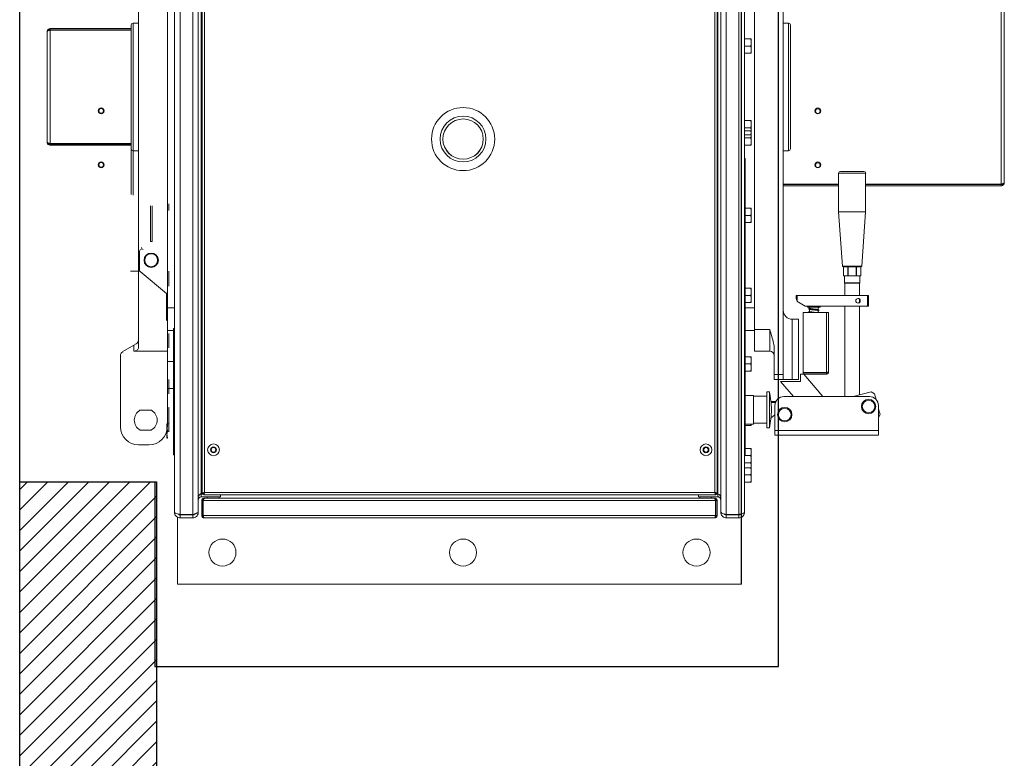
# Model space of a CAD drawing. Extents: x -13.5 to 60.2, y -0.1 to 41.9.
# Tile 43 of 57: x 22.2 to 23.3, y 20.9 to 21.7. Entities that reach past the tile are written whole.
import ezdxf

# ---------------------------------------------------------------- set-up
doc = ezdxf.new("R2010")
doc.units = 0
doc.header["$MEASUREMENT"] = 0
doc.layers.add('PAREDES', color=8, linetype='Continuous')

# ---------------------------------------------------------------- blocks, each defined once
blk = doc.blocks.new('LS-19')
for p, q in [((-133.1754, 58.0044), (-133.1754, 59.67)), ((-133.2159, 58.0947), (-133.2159, 59.1847)), ((-134.0068, 59.0725), (-134.0068, 58.2069)), ((-134.0068, 58.2069), (-133.8587, 58.2069)), ((-133.8587, 58.2069), (-133.8587, 58.0044)), ((-133.8587, 58.0044), (-133.1754, 58.0044))]:
    blk.add_line(p, q)
at = {"linetype": 'Continuous', "lineweight": 15}
for p, q in [((-133.8371, 58.1735), (-133.8371, 59.1059)), ((-133.831, 58.1709), (-133.831, 59.1085)), ((-133.8172, 58.1709), (-133.8172, 59.1085)), ((-133.8111, 58.1738), (-133.8111, 59.1056)), ((-133.2388, 59.1056), (-133.2388, 58.1738)), ((-133.2327, 59.1085), (-133.2327, 58.1709)), ((-133.2189, 59.1085), (-133.2189, 58.1709)), ((-133.2127, 59.1059), (-133.2127, 58.1735)), ((-133.8081, 58.1938), (-133.8081, 59.0856)), ((-133.2418, 59.0856), (-133.2418, 58.1938)), ((-133.8766, 58.3543), (-133.8766, 58.955)), ((-133.8067, 58.9268), (-133.8067, 58.1942)), ((-133.2426, 58.1942), (-133.2426, 58.9268)), ((-133.2019, 58.9294), (-133.2019, 58.3739)), ((-133.8042, 58.9259), (-133.8042, 58.1951)), ((-133.2451, 58.1951), (-133.2451, 58.9259)), ((-133.1703, 58.9251), (-133.1703, 58.3244)), ((-133.845, 58.35), (-133.845, 58.9055)), ((-132.9314, 58.7464), (-132.9314, 58.533)), ((-132.9281, 58.7447), (-132.9281, 58.5347)), ((-133.9734, 58.7036), (-133.9734, 58.7023)), ((-133.9734, 58.7036), (-133.8845, 58.7036)), ((-133.9734, 58.7023), (-133.8845, 58.7023)), ((-133.9734, 58.5775), (-133.9734, 58.7019)), ((-133.9734, 58.7019), (-133.8845, 58.7019)), ((-133.8845, 58.5219), (-133.8845, 58.7077)), ((-133.8766, 58.7097), (-133.8825, 58.7097)), ((-133.8825, 58.5209), (-133.8825, 58.7097)), ((-133.1644, 58.7097), (-133.1703, 58.7097)), ((-133.1644, 58.7097), (-133.1644, 58.5697)), ((-133.1624, 58.7077), (-133.1624, 58.5717)), ((-133.9766, 58.5791), (-133.9766, 58.7003)), ((-133.2127, 58.6923), (-133.206, 58.6923)), ((-133.2053, 58.6923), (-133.2053, 58.6883)), ((-133.2127, 58.6844), (-133.206, 58.6844)), ((-133.2053, 58.6883), (-133.2053, 58.6804)), ((-133.2053, 58.6804), (-133.2053, 58.6765)), ((-133.2127, 58.6765), (-133.206, 58.6765)), ((-133.2127, 58.6029), (-133.206, 58.6029)), ((-133.2127, 58.595), (-133.206, 58.595)), ((-133.2053, 58.6029), (-133.2053, 58.5989)), ((-133.2053, 58.5989), (-133.2053, 58.591)), ((-133.5461, 58.5826), (-133.5461, 58.5825)), ((-133.4959, 58.5825), (-133.4959, 58.5826)), ((-133.2127, 58.5917), (-133.206, 58.5917)), ((-133.2127, 58.5871), (-133.206, 58.5871)), ((-133.2127, 58.5838), (-133.206, 58.5838)), ((-133.2053, 58.5917), (-133.2053, 58.5878)), ((-133.2053, 58.591), (-133.2053, 58.5871)), ((-133.2053, 58.5878), (-133.2053, 58.5799)), ((-133.9734, 58.5775), (-133.8845, 58.5775)), ((-133.9734, 58.5758), (-133.9734, 58.5771)), ((-133.9734, 58.5771), (-133.8845, 58.5771)), ((-133.9734, 58.5758), (-133.8845, 58.5758)), ((-133.8845, 58.5717), (-133.8845, 58.5219)), ((-133.2127, 58.5759), (-133.206, 58.5759)), ((-133.2053, 58.5799), (-133.2053, 58.5759)), ((-133.8825, 58.5697), (-133.8766, 58.5697)), ((-133.8825, 58.5697), (-133.8825, 58.5209)), ((-133.2127, 58.5613), (-133.212, 58.5613)), ((-133.212, 58.5613), (-133.212, 58.2365)), ((-133.1703, 58.5697), (-133.1644, 58.5697)), ((-133.1096, 58.5451), (-133.1096, 58.5026)), ((-133.08, 58.5451), (-133.1096, 58.5451)), ((-133.1076, 58.547), (-133.0819, 58.547)), ((-133.08, 58.5026), (-133.08, 58.5451)), ((-133.1096, 58.533), (-133.1703, 58.533)), ((-133.1096, 58.5327), (-133.1703, 58.5327)), ((-133.1096, 58.5314), (-133.1703, 58.5314)), ((-132.9314, 58.533), (-133.08, 58.533)), ((-132.9314, 58.5327), (-133.08, 58.5327)), ((-132.9314, 58.5314), (-133.08, 58.5314)), ((-132.9314, 58.5314), (-132.9314, 58.5327)), ((-133.8636, 58.5093), (-133.8636, 58.4704)), ((-133.8617, 58.5093), (-133.8617, 58.4704)), ((-133.8617, 58.5093), (-133.8617, 58.4704)), ((-133.8434, 58.505), (-133.8434, 58.5116)), ((-133.212, 58.5067), (-133.206, 58.5067)), ((-133.2053, 58.5067), (-133.2053, 58.5028)), ((-133.8434, 58.5042), (-133.8434, 58.505)), ((-133.212, 58.4988), (-133.206, 58.4988)), ((-133.2053, 58.5028), (-133.2053, 58.4949)), ((-133.1096, 58.5026), (-133.1052, 58.4433)), ((-133.1096, 58.5026), (-133.08, 58.5026)), ((-133.0843, 58.4433), (-133.08, 58.5026)), ((-133.212, 58.4909), (-133.206, 58.4909)), ((-133.2053, 58.4949), (-133.2053, 58.4909)), ((-133.8617, 58.4704), (-133.8636, 58.4704)), ((-133.8755, 58.4388), (-133.8755, 58.4596)), ((-133.1052, 58.4433), (-133.0843, 58.4433)), ((-133.1042, 58.4424), (-133.0853, 58.4424)), ((-133.1041, 58.4424), (-133.1041, 58.4325)), ((-133.1041, 58.4424), (-133.1041, 58.4325)), ((-133.0996, 58.4424), (-133.0996, 58.4325)), ((-133.0993, 58.4424), (-133.0993, 58.4325)), ((-133.0902, 58.4424), (-133.0902, 58.4325)), ((-133.0899, 58.4424), (-133.0899, 58.4325)), ((-133.0854, 58.4325), (-133.0854, 58.4424)), ((-133.0854, 58.4424), (-133.0854, 58.4325)), ((-133.8753, 58.4379), (-133.8854, 58.4379)), ((-133.8459, 58.4132), (-133.8748, 58.4373)), ((-133.8432, 58.4376), (-133.8434, 58.4373)), ((-133.8434, 58.435), (-133.8434, 58.4373)), ((-133.8434, 58.4273), (-133.8434, 58.435)), ((-133.1041, 58.4325), (-133.1028, 58.4325)), ((-133.1032, 58.4325), (-133.1032, 58.4251)), ((-133.101, 58.4325), (-133.1028, 58.4325)), ((-133.101, 58.4325), (-133.0996, 58.4325)), ((-133.0993, 58.4325), (-133.0996, 58.4325)), ((-133.0993, 58.4325), (-133.0966, 58.4325)), ((-133.093, 58.4325), (-133.0966, 58.4325)), ((-133.093, 58.4325), (-133.0902, 58.4325)), ((-133.0899, 58.4325), (-133.0902, 58.4325)), ((-133.0899, 58.4325), (-133.0886, 58.4325)), ((-133.0868, 58.4325), (-133.0886, 58.4325)), ((-133.0868, 58.4325), (-133.0854, 58.4325)), ((-133.0864, 58.4251), (-133.0864, 58.4325)), ((-133.8434, 58.4217), (-133.8434, 58.4273)), ((-133.8434, 58.4215), (-133.8434, 58.4217)), ((-133.8434, 58.4215), (-133.8432, 58.4212)), ((-133.1032, 58.4251), (-133.1027, 58.4246)), ((-133.1032, 58.4251), (-133.0864, 58.4251)), ((-133.1027, 58.4246), (-133.1027, 58.4112)), ((-133.0869, 58.4246), (-133.1027, 58.4246)), ((-133.0873, 58.4246), (-133.1027, 58.4246)), ((-133.0869, 58.4246), (-133.0873, 58.4246)), ((-133.0869, 58.4246), (-133.0864, 58.4251)), ((-133.0869, 58.4112), (-133.0869, 58.4246)), ((-133.8459, 58.3836), (-133.8459, 58.4132)), ((-133.212, 58.4191), (-133.206, 58.4191)), ((-133.212, 58.4112), (-133.206, 58.4112)), ((-133.2053, 58.4191), (-133.2053, 58.4152)), ((-133.2053, 58.4152), (-133.2053, 58.4073)), ((-133.156, 58.4079), (-133.156, 58.4112)), ((-133.156, 58.4112), (-133.155, 58.4112)), ((-133.156, 58.4112), (-133.156, 58.4079)), ((-133.156, 58.4112), (-133.156, 58.4112)), ((-133.155, 58.4112), (-133.155, 58.405)), ((-133.155, 58.4112), (-133.078, 58.4112)), ((-133.078, 58.3994), (-133.078, 58.4112)), ((-133.078, 58.4112), (-133.077, 58.4112)), ((-133.077, 58.4112), (-133.077, 58.3994)), ((-133.212, 58.4033), (-133.206, 58.4033)), ((-133.2053, 58.4073), (-133.2053, 58.4033)), ((-133.156, 58.4079), (-133.156, 58.4079)), ((-133.1535, 58.4037), (-133.1535, 58.4037)), ((-133.1535, 58.4037), (-133.1461, 58.3994)), ((-133.1535, 58.4037), (-133.1461, 58.3994)), ((-133.1461, 58.3994), (-133.078, 58.3994)), ((-133.1461, 58.3994), (-133.1461, 58.3994)), ((-133.1436, 58.3994), (-133.1436, 58.3984)), ((-133.1436, 58.3984), (-133.1367, 58.3984)), ((-133.1414, 58.3984), (-133.1414, 58.397)), ((-133.1367, 58.3984), (-133.1298, 58.3984)), ((-133.132, 58.3955), (-133.132, 58.3984)), ((-133.1298, 58.3984), (-133.1298, 58.3994)), ((-133.1027, 58.3994), (-133.1027, 58.3002)), ((-133.0869, 58.4033), (-133.0869, 58.4073)), ((-133.0869, 58.302), (-133.0869, 58.3994)), ((-133.0864, 58.4053), (-133.0862, 58.4064)), ((-133.0862, 58.4042), (-133.0864, 58.4053)), ((-133.0862, 58.4064), (-133.0862, 58.4065)), ((-133.0862, 58.4041), (-133.0862, 58.4042)), ((-133.077, 58.3994), (-133.078, 58.3994)), ((-133.8371, 58.3975), (-133.845, 58.3975)), ((-133.2019, 58.3975), (-133.212, 58.3975)), ((-133.1483, 58.3925), (-133.1229, 58.3925)), ((-133.1483, 58.3267), (-133.1483, 58.3925)), ((-133.1414, 58.396), (-133.1414, 58.3935)), ((-133.132, 58.3925), (-133.132, 58.3944)), ((-133.1229, 58.3267), (-133.1229, 58.3925)), ((-133.1229, 58.3925), (-133.1206, 58.3925)), ((-133.1206, 58.3925), (-133.1206, 58.3273)), ((-133.1604, 58.3851), (-133.1604, 58.3189)), ((-133.1535, 58.3851), (-133.1604, 58.3851)), ((-133.1535, 58.3851), (-133.1535, 58.3189)), ((-133.8383, 58.3727), (-133.845, 58.3727)), ((-133.8434, 58.3659), (-133.8434, 58.3694)), ((-133.8383, 58.2365), (-133.8383, 58.3747)), ((-133.8371, 58.3747), (-133.8383, 58.3747)), ((-133.2019, 58.3727), (-133.212, 58.3727)), ((-133.2019, 58.3739), (-133.1851, 58.3739)), ((-133.2019, 58.35), (-133.2019, 58.3739)), ((-133.1851, 58.35), (-133.1851, 58.3739)), ((-133.8939, 58.3495), (-133.8816, 58.3566)), ((-133.8816, 58.3566), (-133.8791, 58.358)), ((-133.8816, 58.35), (-133.8816, 58.3566)), ((-133.8434, 58.358), (-133.8434, 58.3659)), ((-133.8434, 58.3536), (-133.8434, 58.358)), ((-133.8964, 58.2671), (-133.8964, 58.3452)), ((-133.8807, 58.35), (-133.8816, 58.35)), ((-133.8807, 58.35), (-133.845, 58.35)), ((-133.845, 58.35), (-133.845, 58.2671)), ((-133.1851, 58.35), (-133.2019, 58.35)), ((-133.1802, 58.3522), (-133.1802, 58.3244)), ((-133.8383, 58.3387), (-133.845, 58.3387)), ((-133.212, 58.344), (-133.206, 58.344)), ((-133.212, 58.3361), (-133.206, 58.3361)), ((-133.2053, 58.344), (-133.2053, 58.34)), ((-133.2053, 58.34), (-133.2053, 58.3321)), ((-133.212, 58.3282), (-133.206, 58.3282)), ((-133.2053, 58.3321), (-133.2053, 58.3282)), ((-133.1802, 58.3244), (-133.1703, 58.3244)), ((-133.1802, 58.3189), (-133.1802, 58.3244)), ((-133.1703, 58.3244), (-133.1703, 58.3189)), ((-133.1515, 58.3248), (-133.1515, 58.3169)), ((-133.1477, 58.3248), (-133.1515, 58.3248)), ((-133.1483, 58.3267), (-133.1229, 58.3267)), ((-133.1229, 58.3263), (-133.1483, 58.3263)), ((-133.1483, 58.3263), (-133.1483, 58.325)), ((-133.1483, 58.325), (-133.1229, 58.325)), ((-133.127, 58.3002), (-133.1477, 58.3248)), ((-133.1229, 58.325), (-133.1229, 58.3263)), ((-133.8434, 58.314), (-133.8434, 58.3188)), ((-133.8434, 58.3062), (-133.8434, 58.314)), ((-133.1703, 58.3189), (-133.1802, 58.3189)), ((-133.1515, 58.3169), (-133.1733, 58.3169)), ((-133.1733, 58.3169), (-133.1592, 58.3002)), ((-133.1604, 58.3189), (-133.1703, 58.3189)), ((-133.1535, 58.3189), (-133.1604, 58.3189)), ((-133.845, 58.309), (-133.8383, 58.309)), ((-133.8434, 58.3062), (-133.8434, 58.3031)), ((-133.2029, 58.3016), (-133.212, 58.3016)), ((-133.2029, 58.27), (-133.2029, 58.3016)), ((-133.1853, 58.3056), (-133.1881, 58.3056)), ((-133.1881, 58.2661), (-133.1881, 58.3056)), ((-133.1853, 58.2661), (-133.1853, 58.3056)), ((-133.0935, 58.3002), (-133.0739, 58.3055)), ((-133.0703, 58.3034), (-133.0739, 58.3055)), ((-133.0703, 58.3034), (-133.0686, 58.2972)), ((-133.1881, 58.3007), (-133.2029, 58.3007)), ((-133.1836, 58.2949), (-133.1783, 58.2949)), ((-133.1788, 58.2939), (-133.1835, 58.2939)), ((-133.1696, 58.3002), (-133.0758, 58.3002)), ((-133.875, 58.2854), (-133.8625, 58.2854)), ((-133.8431, 58.2883), (-133.8434, 58.2878)), ((-133.8434, 58.2874), (-133.8434, 58.2878)), ((-133.8434, 58.2815), (-133.8434, 58.2874)), ((-133.8434, 58.274), (-133.8434, 58.2815)), ((-133.8431, 58.2883), (-133.8431, 58.2883)), ((-133.1836, 58.2768), (-133.1795, 58.2803)), ((-133.1795, 58.2904), (-133.1795, 58.2629)), ((-133.0659, 58.2904), (-133.0659, 58.2629)), ((-133.0659, 58.287), (-133.0642, 58.2805)), ((-133.0659, 58.2775), (-133.0642, 58.2805)), ((-133.8454, 58.2665), (-133.8454, 58.2704)), ((-133.8434, 58.2704), (-133.8447, 58.2704)), ((-133.8434, 58.272), (-133.8434, 58.274)), ((-133.8434, 58.272), (-133.8431, 58.2716)), ((-133.8434, 58.2695), (-133.8434, 58.272)), ((-133.8434, 58.2695), (-133.8432, 58.2715)), ((-133.8434, 58.2626), (-133.8434, 58.2695)), ((-133.212, 58.27), (-133.2029, 58.27)), ((-133.2057, 58.27), (-133.206, 58.2687)), ((-133.2053, 58.27), (-133.2053, 58.2687)), ((-133.2029, 58.271), (-133.1881, 58.271)), ((-133.8625, 58.2636), (-133.875, 58.2636)), ((-133.8454, 58.2586), (-133.8454, 58.2665)), ((-133.8454, 58.2546), (-133.8454, 58.2586)), ((-133.8434, 58.2625), (-133.8447, 58.2625)), ((-133.8434, 58.2616), (-133.8434, 58.2626)), ((-133.212, 58.2687), (-133.206, 58.2687)), ((-133.1881, 58.2661), (-133.1853, 58.2661)), ((-133.1795, 58.2629), (-133.0659, 58.2629)), ((-133.1795, 58.2629), (-133.1795, 58.2578)), ((-133.0659, 58.2629), (-133.0659, 58.2578)), ((-133.8648, 58.2473), (-133.8766, 58.2473)), ((-133.1795, 58.2578), (-133.0659, 58.2578)), ((-133.212, 58.2434), (-133.206, 58.2434)), ((-133.2053, 58.2434), (-133.2053, 58.2394)), ((-133.2053, 58.2394), (-133.2053, 58.2315)), ((-133.8371, 58.2365), (-133.8383, 58.2365)), ((-133.2127, 58.2365), (-133.212, 58.2365)), ((-133.2127, 58.2355), (-133.206, 58.2355)), ((-133.2127, 58.2276), (-133.206, 58.2276)), ((-133.2053, 58.2315), (-133.2053, 58.2276)), ((-133.2053, 58.2276), (-133.2053, 58.2236)), ((-133.2127, 58.2223), (-133.206, 58.2223)), ((-133.2053, 58.2236), (-133.2053, 58.2222)), ((-133.2053, 58.2223), (-133.2053, 58.2184)), ((-133.2053, 58.2184), (-133.2053, 58.2105)), ((-133.2127, 58.2144), (-133.206, 58.2144)), ((-133.2127, 58.2065), (-133.206, 58.2065)), ((-133.2053, 58.2105), (-133.2053, 58.2065)), ((-133.8081, 58.1934), (-133.8088, 58.1933)), ((-133.8081, 58.1938), (-133.8051, 58.1938)), ((-133.8081, 58.1934), (-133.8081, 58.1903)), ((-133.8081, 58.1934), (-133.8051, 58.1934)), ((-133.8067, 58.1942), (-133.8054, 58.1942)), ((-133.8051, 58.1925), (-133.8051, 58.1938)), ((-133.8042, 58.1951), (-133.2451, 58.1951)), ((-133.2442, 58.1925), (-133.2442, 58.1938)), ((-133.2418, 58.1938), (-133.2442, 58.1938)), ((-133.2418, 58.1934), (-133.2442, 58.1934)), ((-133.2426, 58.1942), (-133.2438, 58.1942)), ((-133.2418, 58.1934), (-133.2418, 58.1903)), ((-133.8081, 58.1903), (-133.7869, 58.1903)), ((-133.806, 58.1862), (-133.8073, 58.1862)), ((-133.8073, 58.1699), (-133.8073, 58.1862)), ((-133.806, 58.1699), (-133.806, 58.1862)), ((-133.8057, 58.1699), (-133.8057, 58.1862)), ((-133.2444, 58.1862), (-133.8057, 58.1862)), ((-133.8051, 58.1925), (-133.2442, 58.1925)), ((-133.8047, 58.1888), (-133.8047, 58.1885)), ((-133.8044, 58.1888), (-133.8047, 58.1888)), ((-133.2457, 58.1888), (-133.8044, 58.1888)), ((-133.8012, 58.1903), (-133.8012, 58.1888)), ((-133.7884, 58.1888), (-133.7884, 58.1903)), ((-133.7869, 58.1925), (-133.7869, 58.1903)), ((-133.263, 58.1925), (-133.263, 58.1903)), ((-133.2418, 58.1903), (-133.263, 58.1903)), ((-133.2615, 58.1903), (-133.2615, 58.1888)), ((-133.2487, 58.1888), (-133.2487, 58.1903)), ((-133.2453, 58.1888), (-133.2457, 58.1888)), ((-133.2453, 58.1888), (-133.2453, 58.1885)), ((-133.2444, 58.1699), (-133.2444, 58.1862)), ((-133.244, 58.1862), (-133.2428, 58.1862)), ((-133.244, 58.1699), (-133.244, 58.1862)), ((-133.2428, 58.1699), (-133.2428, 58.1862)), ((-133.8111, 58.1735), (-133.8111, 58.1738)), ((-133.2388, 58.1738), (-133.2388, 58.1735)), ((-133.834, 58.1681), (-133.834, 58.0947)), ((-133.831, 58.1709), (-133.8172, 58.1709)), ((-133.831, 58.1674), (-133.831, 58.1705)), ((-133.831, 58.1705), (-133.8172, 58.1705)), ((-133.831, 58.1674), (-133.8172, 58.1674)), ((-133.8172, 58.1705), (-133.8172, 58.1674)), ((-133.8073, 58.1699), (-133.806, 58.1699)), ((-133.2444, 58.1699), (-133.8057, 58.1699)), ((-133.2453, 58.1674), (-133.8047, 58.1674)), ((-133.2428, 58.1699), (-133.244, 58.1699)), ((-133.2189, 58.1709), (-133.2327, 58.1709)), ((-133.2327, 58.1705), (-133.2327, 58.1674)), ((-133.2189, 58.1705), (-133.2327, 58.1705)), ((-133.2189, 58.1674), (-133.2327, 58.1674)), ((-133.2189, 58.1674), (-133.2189, 58.1705)), ((-133.2159, 58.0947), (-133.2159, 58.1682)), ((-133.834, 58.0947), (-133.2159, 58.0947))]:
    blk.add_line(p, q, dxfattribs=at)
for centre, radius in [((-133.9175, 58.6134), 0.00321), ((-133.9175, 58.6134), 0.00247), ((-133.521, 58.5825), 0.0346), ((-133.1324, 58.6134), 0.00321), ((-133.1324, 58.6131), 0.00247), ((-133.521, 58.5825), 0.0251), ((-133.521, 58.5825), 0.0221), ((-133.9175, 58.5542), 0.00321), ((-133.9175, 58.5542), 0.00247), ((-133.1324, 58.5542), 0.00321), ((-133.1324, 58.5539), 0.00247), ((-133.8627, 58.4497), 0.00784), ((-133.8627, 58.4497), 0.0071), ((-133.0883, 58.4053), 0.00247), ((-133.0768, 58.2894), 0.0079), ((-133.0768, 58.2894), 0.00691), ((-133.1686, 58.2805), 0.0079), ((-133.1686, 58.2805), 0.00691), ((-133.7944, 58.2419), 0.00642), ((-133.2549, 58.2419), 0.00642), ((-133.7944, 58.2419), 0.00321), ((-133.7944, 58.2419), 0.00247), ((-133.2549, 58.2419), 0.00321), ((-133.2549, 58.2419), 0.00247), ((-133.7846, 58.1293), 0.0148), ((-133.521, 58.1293), 0.0148), ((-133.2653, 58.1293), 0.0148)]:
    blk.add_circle(centre, radius, dxfattribs=at)
for centre, radius, start, end in [((-133.8825, 58.7077), 0.00197, 90, 180), ((-133.1644, 58.7077), 0.00197, 0, 90), ((-133.521, 58.5826), 0.0251, 0, 180), ((-133.1324, 58.6132), 0.00247, 180.0004, 359.9996), ((-133.521, 58.5826), 0.0221, 180, 270), ((-133.521, 58.5826), 0.0221, 270, 360), ((-133.8825, 58.5717), 0.00197, 180, 270), ((-133.1644, 58.5717), 0.00197, 270, 0), ((-133.1324, 58.5539), 0.00247, 180.0004, 359.9996), ((-133.1076, 58.5451), 0.00197, 90, 180), ((-133.0819, 58.5451), 0.00197, 0, 90), ((-133.8715, 58.4635), 0.00197, 180, 270), ((-133.8735, 58.4596), 0.00197, 90, 180), ((-133.1042, 58.4434), 0.000987, 184.2364, 270), ((-133.0853, 58.4434), 0.000987, 270, 355.7636), ((-133.8735, 58.4388), 0.00197, 180, 230.1944), ((-133.151, 58.4079), 0.00494, 216.8699, 240), ((-133.151, 58.4079), 0.00494, 216.8699, 240), ((-133.1318, 58.3984), 0.000494, 240, 0), ((-133.0883, 58.4053), 0.00247, 305.0927, 54.9073), ((-133.1604, 58.3949), 0.00987, 180, 270), ((-133.8816, 58.3623), 0.00494, 300, 0), ((-133.8914, 58.3452), 0.00494, 120, 180), ((-133.1851, 58.3451), 0.00494, 0, 90), ((-133.2819, 58.2851), 0.0987, 0.4327, 11.9789), ((-133.1696, 58.2904), 0.00987, 90, 180), ((-133.0758, 58.2904), 0.00987, 0, 90), ((-133.8687, 58.2745), 0.0125, 119.9867, 240.0133), ((-133.8687, 58.2745), 0.0125, 299.9867, 60.0133), ((-133.2819, 58.2866), 0.0987, 348.0211, 359.5673), ((-133.8766, 58.2671), 0.0197, 180, 270), ((-133.8648, 58.2671), 0.0197, 270, 0)]:
    blk.add_arc(centre, radius, start, end, dxfattribs=at)
for major_axis, start_param, end_param in [((-0.00349, 0.00349), 0.785398, 1.428894), ((0.00349, 0.00349), 2.356194, 2.999701)]:
    blk.add_ellipse((-133.151, 58.4079), major_axis=major_axis, ratio=1, start_param=start_param, end_param=end_param, dxfattribs=at)
for points, knots in [([(-133.9734, 58.7036), (-133.9738, 58.7035), (-133.9745, 58.7034), (-133.9755, 58.7028), (-133.9763, 58.7019), (-133.9766, 58.701), (-133.9766, 58.7005), (-133.9766, 58.7003)], [0, 0, 0, 0, 0.225283, 0.45062, 0.675956, 0.901292, 1, 1, 1, 1]), ([(-133.9766, 58.7003), (-133.9766, 58.7004), (-133.9765, 58.7007), (-133.9759, 58.701), (-133.975, 58.7014), (-133.9741, 58.7017), (-133.9735, 58.7019), (-133.9734, 58.7019)], [0, 0, 0, 0, 0.225283, 0.45062, 0.675956, 0.901292, 1, 1, 1, 1]), ([(-133.9734, 58.7023), (-133.9736, 58.7023), (-133.9741, 58.7022), (-133.9747, 58.7018), (-133.9749, 58.7015), (-133.975, 58.7014)], [0, 0, 0, 0, 0.392123, 0.784386, 1, 1, 1, 1]), ([(-133.206, 58.6923), (-133.2058, 58.6916), (-133.2055, 58.6904), (-133.2054, 58.689), (-133.2053, 58.6883)], [0, 0, 0, 0, 0.495458, 1, 1, 1, 1]), ([(-133.2053, 58.6923), (-133.2054, 58.6923), (-133.2054, 58.6923), (-133.2058, 58.6923), (-133.206, 58.6923)], [0, 0, 0, 0, 0.268631, 1, 1, 1, 1]), ([(-133.2053, 58.6883), (-133.2053, 58.6882), (-133.2053, 58.6875), (-133.2055, 58.6862), (-133.2059, 58.685), (-133.206, 58.6844)], [0, 0, 0, 0, 0.070086, 0.530782, 1, 1, 1, 1]), ([(-133.206, 58.6844), (-133.2058, 58.6837), (-133.2055, 58.6825), (-133.2054, 58.6811), (-133.2053, 58.6804)], [0, 0, 0, 0, 0.495458, 1, 1, 1, 1]), ([(-133.2053, 58.6804), (-133.2053, 58.6803), (-133.2053, 58.6796), (-133.2055, 58.6783), (-133.2059, 58.6771), (-133.206, 58.6765)], [0, 0, 0, 0, 0.070086, 0.530782, 1, 1, 1, 1]), ([(-133.206, 58.6765), (-133.2058, 58.6765), (-133.2054, 58.6765), (-133.2054, 58.6765), (-133.2053, 58.6765)], [0, 0, 0, 0, 0.731369, 1, 1, 1, 1]), ([(-133.206, 58.6029), (-133.2058, 58.6023), (-133.2055, 58.601), (-133.2054, 58.5996), (-133.2053, 58.5989)], [0, 0, 0, 0, 0.495458, 1, 1, 1, 1]), ([(-133.2053, 58.6029), (-133.2054, 58.6029), (-133.2054, 58.6029), (-133.2058, 58.6029), (-133.206, 58.6029)], [0, 0, 0, 0, 0.268631, 1, 1, 1, 1]), ([(-133.2053, 58.5989), (-133.2053, 58.5989), (-133.2053, 58.5981), (-133.2055, 58.5968), (-133.2059, 58.5956), (-133.206, 58.595)], [0, 0, 0, 0, 0.070086, 0.530782, 1, 1, 1, 1]), ([(-133.206, 58.595), (-133.2058, 58.5944), (-133.2055, 58.5931), (-133.2054, 58.5917), (-133.2053, 58.591)], [0, 0, 0, 0, 0.495458, 1, 1, 1, 1]), ([(-133.206, 58.5917), (-133.2058, 58.5911), (-133.2055, 58.5898), (-133.2054, 58.5884), (-133.2053, 58.5878)], [0, 0, 0, 0, 0.495458, 1, 1, 1, 1]), ([(-133.2053, 58.5917), (-133.2054, 58.5917), (-133.2054, 58.5917), (-133.2058, 58.5917), (-133.206, 58.5917)], [0, 0, 0, 0, 0.268631, 1, 1, 1, 1]), ([(-133.2053, 58.591), (-133.2053, 58.591), (-133.2053, 58.5902), (-133.2055, 58.5889), (-133.2059, 58.5877), (-133.206, 58.5871)], [0, 0, 0, 0, 0.070086, 0.530782, 1, 1, 1, 1]), ([(-133.2053, 58.5878), (-133.2053, 58.5877), (-133.2053, 58.587), (-133.2055, 58.5856), (-133.2059, 58.5844), (-133.206, 58.5838)], [0, 0, 0, 0, 0.070086, 0.530782, 1, 1, 1, 1]), ([(-133.206, 58.5871), (-133.2058, 58.5871), (-133.2054, 58.5871), (-133.2054, 58.5871), (-133.2053, 58.5871)], [0, 0, 0, 0, 0.731369, 1, 1, 1, 1]), ([(-133.206, 58.5838), (-133.2058, 58.5832), (-133.2055, 58.5819), (-133.2054, 58.5805), (-133.2053, 58.5799)], [0, 0, 0, 0, 0.495458, 1, 1, 1, 1]), ([(-133.9734, 58.5775), (-133.9738, 58.5776), (-133.9745, 58.5778), (-133.9755, 58.5782), (-133.9763, 58.5786), (-133.9766, 58.5789), (-133.9766, 58.579), (-133.9766, 58.5791)], [0, 0, 0, 0, 0.225283, 0.45062, 0.675956, 0.901292, 1, 1, 1, 1]), ([(-133.9766, 58.5791), (-133.9766, 58.5787), (-133.9765, 58.5779), (-133.9759, 58.5769), (-133.975, 58.5762), (-133.9741, 58.5759), (-133.9735, 58.5758), (-133.9734, 58.5758)], [0, 0, 0, 0, 0.225283, 0.45062, 0.675956, 0.901292, 1, 1, 1, 1]), ([(-133.975, 58.578), (-133.9749, 58.5779), (-133.9748, 58.5776), (-133.9742, 58.5772), (-133.9737, 58.5771), (-133.9734, 58.5771), (-133.9734, 58.5771)], [0, 0, 0, 0, 0.174573, 0.563687, 0.952801, 1, 1, 1, 1]), ([(-133.2053, 58.5799), (-133.2053, 58.5798), (-133.2053, 58.5791), (-133.2055, 58.5777), (-133.2059, 58.5765), (-133.206, 58.5759)], [0, 0, 0, 0, 0.070086, 0.530782, 1, 1, 1, 1]), ([(-133.206, 58.5759), (-133.2058, 58.5759), (-133.2054, 58.5759), (-133.2054, 58.5759), (-133.2053, 58.5759)], [0, 0, 0, 0, 0.731369, 1, 1, 1, 1]), ([(-132.9281, 58.5347), (-132.9281, 58.5345), (-132.9282, 58.5343), (-132.9288, 58.5339), (-132.9297, 58.5336), (-132.9306, 58.5333), (-132.9312, 58.5331), (-132.9314, 58.533)], [0, 0, 0, 0, 0.225283, 0.45062, 0.675956, 0.901292, 1, 1, 1, 1]), ([(-132.9314, 58.5314), (-132.931, 58.5314), (-132.9302, 58.5315), (-132.9292, 58.5321), (-132.9285, 58.533), (-132.9281, 58.5339), (-132.9281, 58.5345), (-132.9281, 58.5347)], [0, 0, 0, 0, 0.225283, 0.45062, 0.675956, 0.901292, 1, 1, 1, 1]), ([(-132.9314, 58.5327), (-132.9311, 58.5327), (-132.9306, 58.5328), (-132.93, 58.5331), (-132.9298, 58.5334), (-132.9298, 58.5336)], [0, 0, 0, 0, 0.3921229, 0.7843857, 1, 1, 1, 1]), ([(-133.206, 58.5067), (-133.2058, 58.5061), (-133.2055, 58.5048), (-133.2054, 58.5034), (-133.2053, 58.5028)], [0, 0, 0, 0, 0.495458, 1, 1, 1, 1]), ([(-133.2053, 58.5067), (-133.2054, 58.5067), (-133.2054, 58.5067), (-133.2058, 58.5067), (-133.206, 58.5067)], [0, 0, 0, 0, 0.268631, 1, 1, 1, 1]), ([(-133.2053, 58.5028), (-133.2053, 58.5027), (-133.2053, 58.502), (-133.2055, 58.5006), (-133.2059, 58.4994), (-133.206, 58.4988)], [0, 0, 0, 0, 0.070086, 0.530782, 1, 1, 1, 1]), ([(-133.206, 58.4988), (-133.2058, 58.4982), (-133.2055, 58.4969), (-133.2054, 58.4955), (-133.2053, 58.4949)], [0, 0, 0, 0, 0.495458, 1, 1, 1, 1]), ([(-133.2053, 58.4949), (-133.2053, 58.4948), (-133.2053, 58.4941), (-133.2055, 58.4927), (-133.2059, 58.4915), (-133.206, 58.4909)], [0, 0, 0, 0, 0.070086, 0.530782, 1, 1, 1, 1]), ([(-133.206, 58.4909), (-133.2058, 58.4909), (-133.2054, 58.4909), (-133.2054, 58.4909), (-133.2053, 58.4909)], [0, 0, 0, 0, 0.731369, 1, 1, 1, 1]), ([(-133.206, 58.4191), (-133.2058, 58.4185), (-133.2055, 58.4172), (-133.2054, 58.4158), (-133.2053, 58.4152)], [0, 0, 0, 0, 0.495458, 1, 1, 1, 1]), ([(-133.2053, 58.4191), (-133.2054, 58.4191), (-133.2054, 58.4191), (-133.2058, 58.4191), (-133.206, 58.4191)], [0, 0, 0, 0, 0.268631, 1, 1, 1, 1]), ([(-133.2053, 58.4152), (-133.2053, 58.4151), (-133.2053, 58.4144), (-133.2055, 58.413), (-133.2059, 58.4118), (-133.206, 58.4112)], [0, 0, 0, 0, 0.070086, 0.530782, 1, 1, 1, 1]), ([(-133.206, 58.4112), (-133.2058, 58.4106), (-133.2055, 58.4093), (-133.2054, 58.4079), (-133.2053, 58.4073)], [0, 0, 0, 0, 0.495458, 1, 1, 1, 1]), ([(-133.2053, 58.4073), (-133.2053, 58.4072), (-133.2053, 58.4065), (-133.2055, 58.4051), (-133.2059, 58.4039), (-133.206, 58.4033)], [0, 0, 0, 0, 0.070086, 0.530782, 1, 1, 1, 1]), ([(-133.206, 58.4033), (-133.2058, 58.4033), (-133.2054, 58.4033), (-133.2054, 58.4033), (-133.2053, 58.4033)], [0, 0, 0, 0, 0.731369, 1, 1, 1, 1]), ([(-133.132, 58.3978), (-133.132, 58.3978), (-133.1317, 58.3979), (-133.1314, 58.3981), (-133.1313, 58.3983), (-133.1313, 58.3984)], [0, 0, 0, 0, 0.1554392, 0.568035, 1, 1, 1, 1]), ([(-133.0869, 58.4073), (-133.0871, 58.4075), (-133.0873, 58.4077), (-133.0881, 58.4077), (-133.0883, 58.4077)], [0, 0, 0, 0, 0.642106, 1, 1, 1, 1]), ([(-133.0883, 58.4029), (-133.0883, 58.4029), (-133.0877, 58.4028), (-133.0872, 58.4031), (-133.087, 58.4032), (-133.0869, 58.4033)], [0, 0, 0, 0, 0.080946, 0.68638, 1, 1, 1, 1]), ([(-133.1414, 58.3973), (-133.1415, 58.3973), (-133.1418, 58.3972), (-133.1421, 58.397), (-133.1422, 58.3966), (-133.1421, 58.3963), (-133.1415, 58.3959), (-133.1407, 58.3958), (-133.1395, 58.3956), (-133.1384, 58.3954), (-133.1371, 58.3953), (-133.1357, 58.3951), (-133.1344, 58.395), (-133.1333, 58.3948), (-133.1325, 58.3947), (-133.1322, 58.3945), (-133.1322, 58.3946), (-133.1322, 58.3946)], [0, 0, 0, 0, 0.036858, 0.09938, 0.132507, 0.167749, 0.236558, 0.367837, 0.436542, 0.508108, 0.587103, 0.669718, 0.751799, 0.834556, 0.916414, 0.979689, 1, 1, 1, 1]), ([(-133.1414, 58.3937), (-133.1416, 58.3937), (-133.1419, 58.3936), (-133.1421, 58.3934), (-133.1422, 58.3931), (-133.1421, 58.3927), (-133.1419, 58.3926), (-133.1417, 58.3925), (-133.1416, 58.3925)], [0, 0, 0, 0, 0.25542, 0.475783, 0.555884, 0.635135, 0.865716, 1, 1, 1, 1]), ([(-133.132, 58.3942), (-133.1318, 58.3942), (-133.1315, 58.3943), (-133.1313, 58.3947), (-133.1313, 58.395), (-133.1315, 58.3954), (-133.132, 58.3955), (-133.1325, 58.3957), (-133.1332, 58.3958), (-133.1342, 58.3959), (-133.1355, 58.3961), (-133.1369, 58.3962), (-133.1383, 58.3964), (-133.1395, 58.3966), (-133.1405, 58.3967), (-133.1411, 58.3969), (-133.1412, 58.3969), (-133.1412, 58.3969)], [0, 0, 0, 0, 0.074127, 0.123622, 0.1546, 0.188235, 0.251232, 0.314314, 0.382963, 0.455694, 0.534427, 0.618076, 0.702734, 0.785266, 0.869149, 0.944068, 1, 1, 1, 1]), ([(-133.1351, 58.3925), (-133.1352, 58.3925), (-133.1359, 58.3926), (-133.137, 58.3927), (-133.1383, 58.3929), (-133.1394, 58.393), (-133.1402, 58.3931), (-133.1409, 58.3932), (-133.1412, 58.3933), (-133.1412, 58.3933), (-133.1412, 58.3933)], [0, 0, 0, 0, 0.069445, 0.246172, 0.414126, 0.563602, 0.702789, 0.832525, 0.963164, 1, 1, 1, 1]), ([(-133.1851, 58.3739), (-133.1851, 58.3739), (-133.1843, 58.3713), (-133.1827, 58.3662), (-133.1811, 58.3602), (-133.1803, 58.3555), (-133.1802, 58.3533), (-133.1802, 58.3522)], [0, 0, 0, 0, 0.001943, 0.34634, 0.691365, 0.845391, 1, 1, 1, 1]), ([(-133.8766, 58.3543), (-133.8767, 58.3537), (-133.8768, 58.3527), (-133.8778, 58.3514), (-133.879, 58.3505), (-133.8801, 58.3501), (-133.8806, 58.35), (-133.8807, 58.35)], [0, 0, 0, 0, 0.303577, 0.57954, 0.790069, 0.962394, 1, 1, 1, 1]), ([(-133.206, 58.344), (-133.2058, 58.3433), (-133.2055, 58.342), (-133.2054, 58.3407), (-133.2053, 58.34)], [0, 0, 0, 0, 0.495458, 1, 1, 1, 1]), ([(-133.2053, 58.344), (-133.2054, 58.344), (-133.2054, 58.344), (-133.2058, 58.344), (-133.206, 58.344)], [0, 0, 0, 0, 0.268631, 1, 1, 1, 1]), ([(-133.2053, 58.34), (-133.2053, 58.3399), (-133.2053, 58.3392), (-133.2055, 58.3379), (-133.2059, 58.3367), (-133.206, 58.3361)], [0, 0, 0, 0, 0.070086, 0.530782, 1, 1, 1, 1]), ([(-133.206, 58.3361), (-133.2058, 58.3354), (-133.2055, 58.3341), (-133.2054, 58.3328), (-133.2053, 58.3321)], [0, 0, 0, 0, 0.495458, 1, 1, 1, 1]), ([(-133.2053, 58.3321), (-133.2053, 58.332), (-133.2053, 58.3313), (-133.2055, 58.33), (-133.2059, 58.3288), (-133.206, 58.3282)], [0, 0, 0, 0, 0.070086, 0.530782, 1, 1, 1, 1]), ([(-133.206, 58.3282), (-133.2058, 58.3282), (-133.2054, 58.3282), (-133.2054, 58.3282), (-133.2053, 58.3282)], [0, 0, 0, 0, 0.731369, 1, 1, 1, 1]), ([(-133.1206, 58.3273), (-133.1206, 58.3273), (-133.1207, 58.3272), (-133.121, 58.3271), (-133.1216, 58.3269), (-133.1223, 58.3268), (-133.1227, 58.3267), (-133.1229, 58.3267)], [0, 0, 0, 0, 0.1811237, 0.3991933, 0.61727, 0.8353467, 1, 1, 1, 1]), ([(-133.1229, 58.325), (-133.1227, 58.3251), (-133.1222, 58.3251), (-133.1215, 58.3254), (-133.121, 58.326), (-133.1207, 58.3267), (-133.1206, 58.3271), (-133.1206, 58.3273)], [0, 0, 0, 0, 0.181124, 0.399193, 0.61727, 0.835347, 1, 1, 1, 1]), ([(-133.1229, 58.3263), (-133.1228, 58.3263), (-133.1225, 58.3264), (-133.1222, 58.3266), (-133.1221, 58.3267), (-133.122, 58.3268)], [0, 0, 0, 0, 0.344104, 0.688208, 1, 1, 1, 1]), ([(-133.8454, 58.2665), (-133.8454, 58.2666), (-133.8454, 58.2673), (-133.8452, 58.2686), (-133.8449, 58.2698), (-133.8447, 58.2704)], [0, 0, 0, 0, 0.0700852, 0.5307802, 1, 1, 1, 1]), ([(-133.8447, 58.2704), (-133.8449, 58.2704), (-133.8453, 58.2704), (-133.8454, 58.2704), (-133.8454, 58.2704)], [0, 0, 0, 0, 0.731369, 1, 1, 1, 1]), ([(-133.8447, 58.2625), (-133.8449, 58.2632), (-133.8453, 58.2645), (-133.8453, 58.2658), (-133.8454, 58.2665)], [0, 0, 0, 0, 0.495457, 1, 1, 1, 1]), ([(-133.8454, 58.2586), (-133.8454, 58.2587), (-133.8454, 58.2594), (-133.8452, 58.2607), (-133.8449, 58.2619), (-133.8447, 58.2625)], [0, 0, 0, 0, 0.070086, 0.53078, 1, 1, 1, 1]), ([(-133.8447, 58.2546), (-133.8449, 58.2553), (-133.8453, 58.2566), (-133.8453, 58.2579), (-133.8454, 58.2586)], [0, 0, 0, 0, 0.495457, 1, 1, 1, 1]), ([(-133.206, 58.2687), (-133.2058, 58.2687), (-133.2054, 58.2687), (-133.2054, 58.2687), (-133.2053, 58.2687)], [0, 0, 0, 0, 0.731369, 1, 1, 1, 1]), ([(-133.8454, 58.2546), (-133.8454, 58.2546), (-133.8453, 58.2546), (-133.8449, 58.2546), (-133.8447, 58.2546)], [0, 0, 0, 0, 0.268631, 1, 1, 1, 1]), ([(-133.206, 58.2434), (-133.2058, 58.2427), (-133.2055, 58.2414), (-133.2054, 58.2401), (-133.2053, 58.2394)], [0, 0, 0, 0, 0.495458, 1, 1, 1, 1]), ([(-133.2053, 58.2434), (-133.2054, 58.2434), (-133.2054, 58.2434), (-133.2058, 58.2434), (-133.206, 58.2434)], [0, 0, 0, 0, 0.268631, 1, 1, 1, 1]), ([(-133.2053, 58.2394), (-133.2053, 58.2393), (-133.2053, 58.2386), (-133.2055, 58.2373), (-133.2059, 58.2361), (-133.206, 58.2355)], [0, 0, 0, 0, 0.070086, 0.530782, 1, 1, 1, 1]), ([(-133.206, 58.2355), (-133.2058, 58.2348), (-133.2055, 58.2335), (-133.2054, 58.2322), (-133.2053, 58.2315)], [0, 0, 0, 0, 0.495458, 1, 1, 1, 1]), ([(-133.2053, 58.2315), (-133.2053, 58.2314), (-133.2053, 58.2307), (-133.2055, 58.2294), (-133.2059, 58.2282), (-133.206, 58.2276)], [0, 0, 0, 0, 0.070086, 0.530782, 1, 1, 1, 1]), ([(-133.206, 58.2276), (-133.2058, 58.227), (-133.2055, 58.2257), (-133.2054, 58.2243), (-133.2053, 58.2236)], [0, 0, 0, 0, 0.495458, 1, 1, 1, 1]), ([(-133.206, 58.2276), (-133.2058, 58.2276), (-133.2054, 58.2276), (-133.2054, 58.2276), (-133.2053, 58.2276)], [0, 0, 0, 0, 0.731369, 1, 1, 1, 1]), ([(-133.206, 58.2223), (-133.2058, 58.2217), (-133.2055, 58.2204), (-133.2054, 58.2191), (-133.2053, 58.2184)], [0, 0, 0, 0, 0.495458, 1, 1, 1, 1]), ([(-133.2053, 58.2223), (-133.2054, 58.2223), (-133.2054, 58.2223), (-133.2058, 58.2223), (-133.206, 58.2223)], [0, 0, 0, 0, 0.268631, 1, 1, 1, 1]), ([(-133.2053, 58.2184), (-133.2053, 58.2183), (-133.2053, 58.2176), (-133.2055, 58.2163), (-133.2059, 58.2151), (-133.206, 58.2144)], [0, 0, 0, 0, 0.070086, 0.530782, 1, 1, 1, 1]), ([(-133.2053, 58.2236), (-133.2053, 58.2235), (-133.2053, 58.2231), (-133.2054, 58.2227), (-133.2055, 58.2223)], [0, 0, 0, 0, 0.215366, 1, 1, 1, 1]), ([(-133.206, 58.2144), (-133.2058, 58.2138), (-133.2055, 58.2125), (-133.2054, 58.2112), (-133.2053, 58.2105)], [0, 0, 0, 0, 0.495458, 1, 1, 1, 1]), ([(-133.2053, 58.2105), (-133.2053, 58.2104), (-133.2053, 58.2097), (-133.2055, 58.2084), (-133.2059, 58.2072), (-133.206, 58.2065)], [0, 0, 0, 0, 0.070086, 0.530782, 1, 1, 1, 1]), ([(-133.206, 58.2065), (-133.2058, 58.2065), (-133.2054, 58.2065), (-133.2054, 58.2065), (-133.2053, 58.2065)], [0, 0, 0, 0, 0.731369, 1, 1, 1, 1]), ([(-133.8111, 58.1906), (-133.811, 58.1909), (-133.8109, 58.1915), (-133.8102, 58.1923), (-133.8092, 58.1931), (-133.8084, 58.1936), (-133.8081, 58.1938)], [0, 0, 0, 0, 0.268593, 0.528552, 0.788484, 1, 1, 1, 1]), ([(-133.8042, 58.1951), (-133.8045, 58.195), (-133.805, 58.1949), (-133.8058, 58.1947), (-133.8064, 58.1945), (-133.8067, 58.1943), (-133.8067, 58.1942), (-133.8067, 58.1942)], [0, 0, 0, 0, 0.220398, 0.440815, 0.661232, 0.881649, 1, 1, 1, 1]), ([(-133.8042, 58.1951), (-133.8043, 58.195), (-133.8046, 58.1949), (-133.805, 58.1947), (-133.8053, 58.1944), (-133.8054, 58.1943), (-133.8054, 58.1942), (-133.8054, 58.1942)], [0, 0, 0, 0, 0.236927, 0.473853, 0.710683, 0.947514, 1, 1, 1, 1]), ([(-133.8051, 58.1925), (-133.805, 58.1926), (-133.8049, 58.1926), (-133.8047, 58.1931), (-133.8045, 58.1938), (-133.8043, 58.1945), (-133.8042, 58.1949), (-133.8042, 58.1951)], [0, 0, 0, 0, 0.220398, 0.440815, 0.661232, 0.881649, 1, 1, 1, 1]), ([(-133.8051, 58.1938), (-133.805, 58.1938), (-133.8049, 58.1939), (-133.8046, 58.1941), (-133.8044, 58.1945), (-133.8043, 58.1949), (-133.8042, 58.1951), (-133.8042, 58.1951)], [0, 0, 0, 0, 0.236927, 0.473853, 0.710683, 0.947514, 1, 1, 1, 1]), ([(-133.2451, 58.1951), (-133.2451, 58.1948), (-133.2449, 58.1942), (-133.2447, 58.1934), (-133.2445, 58.1929), (-133.2443, 58.1926), (-133.2442, 58.1926), (-133.2442, 58.1925)], [0, 0, 0, 0, 0.220398, 0.440815, 0.661232, 0.881649, 1, 1, 1, 1]), ([(-133.2451, 58.1951), (-133.2451, 58.1949), (-133.2449, 58.1946), (-133.2447, 58.1942), (-133.2445, 58.1939), (-133.2443, 58.1938), (-133.2442, 58.1938), (-133.2442, 58.1938)], [0, 0, 0, 0, 0.2369266, 0.4738531, 0.7106834, 0.9475138, 1, 1, 1, 1]), ([(-133.2426, 58.1942), (-133.2426, 58.1942), (-133.2427, 58.1944), (-133.2431, 58.1946), (-133.2438, 58.1948), (-133.2445, 58.195), (-133.245, 58.1951), (-133.2451, 58.1951)], [0, 0, 0, 0, 0.220398, 0.440815, 0.661232, 0.881649, 1, 1, 1, 1]), ([(-133.2438, 58.1942), (-133.2439, 58.1942), (-133.2439, 58.1944), (-133.2442, 58.1946), (-133.2446, 58.1948), (-133.2449, 58.195), (-133.2451, 58.1951), (-133.2451, 58.1951)], [0, 0, 0, 0, 0.236927, 0.473853, 0.710683, 0.947514, 1, 1, 1, 1]), ([(-133.2418, 58.1938), (-133.2414, 58.1935), (-133.2405, 58.1929), (-133.2395, 58.1921), (-133.2389, 58.1913), (-133.2388, 58.1908), (-133.2388, 58.1906)], [0, 0, 0, 0, 0.268593, 0.528552, 0.788484, 1, 1, 1, 1]), ([(-133.8081, 58.1903), (-133.8085, 58.1902), (-133.8093, 58.1901), (-133.8103, 58.1894), (-133.811, 58.1884), (-133.811, 58.1876), (-133.8111, 58.1873)], [0, 0, 0, 0, 0.268593, 0.528552, 0.788484, 1, 1, 1, 1]), ([(-133.8047, 58.1888), (-133.805, 58.1888), (-133.8057, 58.1887), (-133.8065, 58.1882), (-133.807, 58.1875), (-133.8073, 58.1868), (-133.8073, 58.1864), (-133.8073, 58.1862)], [0, 0, 0, 0, 0.225341, 0.450723, 0.676104, 0.901486, 1, 1, 1, 1]), ([(-133.8053, 58.1874), (-133.8054, 58.1873), (-133.8057, 58.1871), (-133.806, 58.1867), (-133.806, 58.1864), (-133.806, 58.1862)], [0, 0, 0, 0, 0.346557, 0.700402, 1, 1, 1, 1]), ([(-133.8057, 58.1862), (-133.8056, 58.1865), (-133.8054, 58.1871), (-133.8051, 58.1879), (-133.8048, 58.1885), (-133.8046, 58.1888), (-133.8044, 58.1888), (-133.8044, 58.1888)], [0, 0, 0, 0, 0.225341, 0.450723, 0.676104, 0.901486, 1, 1, 1, 1]), ([(-133.2457, 58.1888), (-133.2456, 58.1888), (-133.2454, 58.1887), (-133.2451, 58.1882), (-133.2448, 58.1875), (-133.2446, 58.1868), (-133.2444, 58.1864), (-133.2444, 58.1862)], [0, 0, 0, 0, 0.225341, 0.450723, 0.676104, 0.901486, 1, 1, 1, 1]), ([(-133.2428, 58.1862), (-133.2428, 58.1865), (-133.2429, 58.1871), (-133.2433, 58.1879), (-133.2441, 58.1885), (-133.2448, 58.1888), (-133.2452, 58.1888), (-133.2453, 58.1888)], [0, 0, 0, 0, 0.2253412, 0.4507226, 0.6761042, 0.9014856, 1, 1, 1, 1]), ([(-133.244, 58.1862), (-133.2441, 58.1864), (-133.2441, 58.1868), (-133.2444, 58.1872), (-133.2447, 58.1873), (-133.2448, 58.1874)], [0, 0, 0, 0, 0.3879672, 0.7486164, 1, 1, 1, 1]), ([(-133.2388, 58.1873), (-133.2389, 58.1877), (-133.239, 58.1885), (-133.2397, 58.1896), (-133.2407, 58.1902), (-133.2414, 58.1902), (-133.2418, 58.1903)], [0, 0, 0, 0, 0.268593, 0.528552, 0.788484, 1, 1, 1, 1]), ([(-133.831, 58.1709), (-133.8317, 58.1711), (-133.8331, 58.1715), (-133.835, 58.172), (-133.8364, 58.1726), (-133.8371, 58.1731), (-133.8371, 58.1734), (-133.8371, 58.1735)], [0, 0, 0, 0, 0.222503, 0.445032, 0.667561, 0.890089, 1, 1, 1, 1]), ([(-133.8371, 58.1735), (-133.8371, 58.1728), (-133.8369, 58.1713), (-133.8358, 58.1695), (-133.8341, 58.1681), (-133.8324, 58.1674), (-133.8314, 58.1674), (-133.831, 58.1674)], [0, 0, 0, 0, 0.222503, 0.445032, 0.667561, 0.890089, 1, 1, 1, 1]), ([(-133.8111, 58.1738), (-133.8111, 58.1737), (-133.8111, 58.1735), (-133.8114, 58.1732), (-133.8119, 58.1728), (-133.8125, 58.1725), (-133.8133, 58.1722), (-133.8142, 58.1718), (-133.8152, 58.1715), (-133.816, 58.1712), (-133.8167, 58.171), (-133.817, 58.1709), (-133.8172, 58.1709)], [0, 0, 0, 0, 0.110768, 0.224746, 0.335531, 0.449528, 0.560312, 0.674309, 0.785093, 0.89909, 0.949401, 1, 1, 1, 1]), ([(-133.8172, 58.1674), (-133.8165, 58.1674), (-133.815, 58.1676), (-133.8131, 58.1687), (-133.8117, 58.1704), (-133.8111, 58.1721), (-133.8111, 58.1732), (-133.8111, 58.1735)], [0, 0, 0, 0, 0.224682, 0.449398, 0.674115, 0.898832, 1, 1, 1, 1]), ([(-133.2327, 58.1709), (-133.2334, 58.1711), (-133.2349, 58.1715), (-133.2367, 58.1722), (-133.2381, 58.1729), (-133.2387, 58.1734), (-133.2388, 58.1737), (-133.2388, 58.1738)], [0, 0, 0, 0, 0.224682, 0.449398, 0.674115, 0.898832, 1, 1, 1, 1]), ([(-133.2388, 58.1735), (-133.2387, 58.1728), (-133.2386, 58.1713), (-133.2374, 58.1694), (-133.2358, 58.168), (-133.2341, 58.1674), (-133.233, 58.1674), (-133.2327, 58.1674)], [0, 0, 0, 0, 0.224682, 0.449398, 0.674115, 0.898832, 1, 1, 1, 1]), ([(-133.2127, 58.1735), (-133.2128, 58.1733), (-133.213, 58.1729), (-133.2141, 58.1723), (-133.2158, 58.1717), (-133.2175, 58.1713), (-133.2185, 58.171), (-133.2189, 58.1709)], [0, 0, 0, 0, 0.222503, 0.445032, 0.667561, 0.890089, 1, 1, 1, 1]), ([(-133.2189, 58.1674), (-133.2182, 58.1674), (-133.2167, 58.1676), (-133.2148, 58.1687), (-133.2135, 58.1704), (-133.2128, 58.1721), (-133.2128, 58.1731), (-133.2127, 58.1735)], [0, 0, 0, 0, 0.222503, 0.445032, 0.667561, 0.890089, 1, 1, 1, 1]), ([(-133.8331, 58.1715), (-133.8331, 58.1714), (-133.8328, 58.171), (-133.8321, 58.1706), (-133.8313, 58.1706), (-133.831, 58.1705)], [0, 0, 0, 0, 0.088837, 0.568025, 1, 1, 1, 1]), ([(-133.8172, 58.1705), (-133.8168, 58.1706), (-133.816, 58.1707), (-133.8152, 58.1712), (-133.815, 58.1716), (-133.8149, 58.1716)], [0, 0, 0, 0, 0.496436, 0.957917, 1, 1, 1, 1]), ([(-133.8073, 58.1699), (-133.8073, 58.1696), (-133.8072, 58.169), (-133.8068, 58.1683), (-133.8061, 58.1677), (-133.8054, 58.1674), (-133.8049, 58.1674), (-133.8047, 58.1674)], [0, 0, 0, 0, 0.220398, 0.440815, 0.661232, 0.881649, 1, 1, 1, 1]), ([(-133.806, 58.1699), (-133.806, 58.1698), (-133.806, 58.1695), (-133.8057, 58.1691), (-133.8055, 58.1689), (-133.8054, 58.1689)], [0, 0, 0, 0, 0.369869, 0.739739, 1, 1, 1, 1]), ([(-133.8047, 58.1674), (-133.8048, 58.1674), (-133.805, 58.1675), (-133.8052, 58.1679), (-133.8054, 58.1686), (-133.8055, 58.1693), (-133.8056, 58.1698), (-133.8057, 58.1699)], [0, 0, 0, 0, 0.220398, 0.440815, 0.661232, 0.881649, 1, 1, 1, 1]), ([(-133.2444, 58.1699), (-133.2445, 58.1696), (-133.2446, 58.169), (-133.2448, 58.1683), (-133.245, 58.1677), (-133.2452, 58.1674), (-133.2453, 58.1674), (-133.2453, 58.1674)], [0, 0, 0, 0, 0.220398, 0.440815, 0.661232, 0.881649, 1, 1, 1, 1]), ([(-133.2453, 58.1674), (-133.245, 58.1674), (-133.2444, 58.1675), (-133.2437, 58.1679), (-133.2431, 58.1686), (-133.2428, 58.1693), (-133.2428, 58.1698), (-133.2428, 58.1699)], [0, 0, 0, 0, 0.220398, 0.440815, 0.661232, 0.881649, 1, 1, 1, 1]), ([(-133.2447, 58.1689), (-133.2446, 58.1689), (-133.2444, 58.169), (-133.2442, 58.1694), (-133.2441, 58.1697), (-133.244, 58.1699), (-133.244, 58.1699)], [0, 0, 0, 0, 0.1775435, 0.5477494, 0.9179552, 1, 1, 1, 1]), ([(-133.2349, 58.1716), (-133.2348, 58.1715), (-133.2345, 58.1711), (-133.2337, 58.1706), (-133.233, 58.1706), (-133.2327, 58.1705)], [0, 0, 0, 0, 0.132863, 0.602425, 1, 1, 1, 1]), ([(-133.2189, 58.1705), (-133.2184, 58.1706), (-133.2176, 58.1707), (-133.217, 58.1712), (-133.2167, 58.1715)], [0, 0, 0, 0, 0.538247, 1, 1, 1, 1])]:
    blk.add_open_spline(points, degree=3, knots=knots, dxfattribs=at)

msp = doc.modelspace()

# ---------------------------------------------------------------- hatches: boundary and pattern name
at = {"layer": 'PAREDES', "lineweight": -3}
h = msp.add_hatch(dxfattribs=at)
h.set_pattern_fill('LINE', color=256, scale=0.005, angle=45)
h.set_pattern_definition([(45, (120.65453, -35.372684), (-0.0112253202, 0.0112253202), [])])
h.paths.add_polyline_path([(22.3422, 21.2176), (22.1922, 21.2176), (22.1922, 20.4811), (22.3422, 20.4811)])

# ---------------------------------------------------------------- linework, layer by layer
msp.add_lwpolyline([(22.1922, 21.2176), (22.3422, 21.2176), (22.3422, 20.4811), (22.1922, 20.4811)], close=True, dxfattribs=at)

# ---------------------------------------------------------------- block references
msp.add_blockref('LS-19', (156.1989, -36.9893), dxfattribs=at)

doc.saveas('drawing.dxf')
